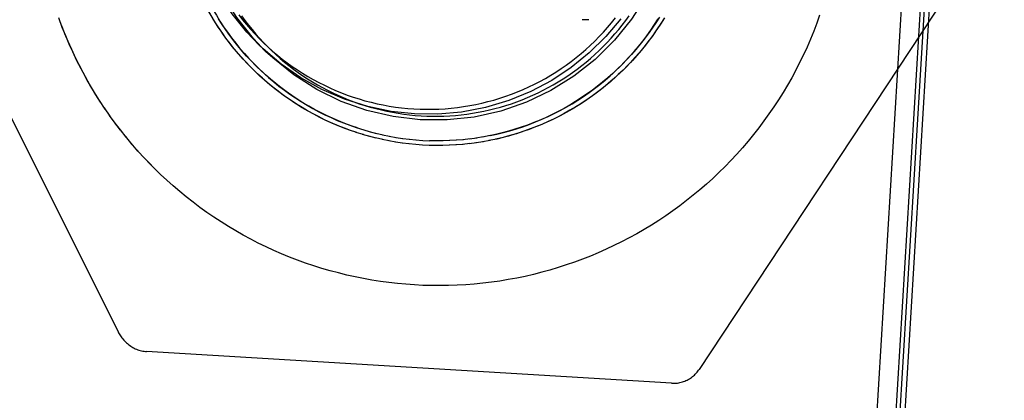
# Model space of a CAD drawing. Header units: inches. Extents: x 0 to 224, y 0 to 145.
# Tile 92 of 125: x 183.488 to 183.806, y 84.057 to 84.179. Entities that reach past the tile are written whole.
import ezdxf

# ---------------------------------------------------------------- set-up
doc = ezdxf.new("R2010")
doc.units = ezdxf.units.IN
doc.header["$LTSCALE"] = 12.302632
doc.header["$MEASUREMENT"] = 0
doc.linetypes.add('HIDDEN', pattern=[0.2, 0.1, -0.1])
doc.layers.add('02___PRT_ALL_AXES', color=7, linetype='CONTINUOUS')
doc.layers.add('DEFAULT_2', color=8, linetype='HIDDEN')

msp = doc.modelspace()

# ---------------------------------------------------------------- linework, layer by layer
at = {"layer": '02___PRT_ALL_AXES', "color": 8, "linetype": 'HIDDEN'}
for p, q in [((183.7905, 84.4831), (183.06562, 72.50532)), ((183.50204, 84.17676), (183.5009, 84.17986)), ((183.56553, 84.17099), (183.56754, 84.16903)), ((183.56879, 84.16991), (183.5665, 84.17213)), ((183.51744, 84.14816), (183.5156, 84.1508)), ((183.51906, 84.14593), (183.51727, 84.14839)), ((183.52077, 84.14368), (183.51899, 84.14602)), ((183.52448, 84.13913), (183.52245, 84.14157)), ((183.52641, 84.13692), (183.52422, 84.13945))]:
    msp.add_line(p, q, dxfattribs=at)
for points in [[(183.56551, 84.17101), (183.56153, 84.1752), (183.55681, 84.18108), (183.55268, 84.18741), (183.54916, 84.19413), (183.5463, 84.2012), (183.54412, 84.20858), (183.54267, 84.21616), (183.542, 84.22382), (183.54207, 84.2316)], [(183.56755, 84.16902), (183.56365, 84.17312), (183.55822, 84.17998), (183.55361, 84.1874), (183.54984, 84.1953), (183.54699, 84.20357), (183.54508, 84.2121), (183.54415, 84.22074), (183.54418, 84.22954)], [(183.69989, 84.22013), (183.69885, 84.21139), (183.69689, 84.20292), (183.69396, 84.19468), (183.69013, 84.18682), (183.68544, 84.17943), (183.67996, 84.17262), (183.67375, 84.16646), (183.66689, 84.16103), (183.65946, 84.15642), (183.65157, 84.15265), (183.6433, 84.1498), (183.63476, 84.14789), (183.62607, 84.14695), (183.61732, 84.14698), (183.60863, 84.148), (183.60011, 84.14998), (183.59187, 84.15291), (183.58401, 84.15673), (183.57662, 84.16142), (183.56981, 84.1669), (183.56755, 84.16902)], [(183.74604, 84.18067), (183.7451, 84.17807), (183.74411, 84.1755), (183.74306, 84.17295), (183.74196, 84.17042), (183.7408, 84.16791), (183.73959, 84.16543), (183.73833, 84.16297), (183.73702, 84.16055), (183.73566, 84.15815), (183.73424, 84.15578), (183.73278, 84.15344), (183.73127, 84.15113), (183.7297, 84.14886), (183.72809, 84.14662), (183.72644, 84.14441), (183.72473, 84.14224), (183.72298, 84.1401), (183.72119, 84.13801), (183.71935, 84.13595), (183.71747, 84.13393), (183.71555, 84.13195), (183.71358, 84.13002), (183.71158, 84.12812), (183.70953, 84.12627), (183.70744, 84.12446), (183.70532, 84.1227), (183.70316, 84.12098), (183.70097, 84.11931), (183.69874, 84.11768), (183.69647, 84.11611), (183.69417, 84.11458), (183.69184, 84.1131), (183.68948, 84.11167), (183.68709, 84.11029), (183.68468, 84.10896), (183.68223, 84.10769), (183.67976, 84.10646), (183.67726, 84.10529), (183.67473, 84.10417), (183.67219, 84.10311), (183.66962, 84.1021), (183.66703, 84.10114), (183.66442, 84.10024), (183.6618, 84.0994), (183.65915, 84.09861), (183.65649, 84.09788), (183.65382, 84.0972), (183.65113, 84.09658), (183.64843, 84.09602), (183.64571, 84.09552), (183.64299, 84.09507), (183.64026, 84.09468), (183.63752, 84.09435), (183.63477, 84.09408), (183.63202, 84.09387), (183.62927, 84.09371), (183.62651, 84.09361), (183.62375, 84.09358), (183.62099, 84.0936), (183.61823, 84.09367), (183.61548, 84.09381), (183.61272, 84.09401), (183.60998, 84.09426), (183.60723, 84.09457), (183.6045, 84.09494), (183.60177, 84.09537), (183.59906, 84.09586), (183.59635, 84.0964), (183.59366, 84.097), (183.59098, 84.09766), (183.58831, 84.09838), (183.58567, 84.09915), (183.58303, 84.09997), (183.58042, 84.10086), (183.57782, 84.1018), (183.57525, 84.10279), (183.5727, 84.10384), (183.57017, 84.10494), (183.56766, 84.10609), (183.56518, 84.1073), (183.56273, 84.10856), (183.5603, 84.10987), (183.5579, 84.11124), (183.55553, 84.11265), (183.55319, 84.11411), (183.55088, 84.11563), (183.54861, 84.11719), (183.54637, 84.1188), (183.54416, 84.12046), (183.54199, 84.12216), (183.53986, 84.12391), (183.53776, 84.1257), (183.5357, 84.12754), (183.53368, 84.12942), (183.53251, 84.13055)], [(183.5598, 84.18043), (183.56089, 84.17894), (183.56201, 84.17747), (183.56317, 84.17603), (183.56436, 84.17461), (183.56558, 84.17323), (183.56684, 84.17187), (183.56813, 84.17055), (183.56879, 84.16991)], [(183.68198, 84.17953), (183.67715, 84.17376), (183.6718, 84.1685), (183.66599, 84.16379), (183.65972, 84.15964), (183.653, 84.15608), (183.64589, 84.15317), (183.63836, 84.15095), (183.63066, 84.14947), (183.62306, 84.1488), (183.61548, 84.14888), (183.60794, 84.14969), (183.60044, 84.15126), (183.59293, 84.15365), (183.58566, 84.15676), (183.57888, 84.16052), (183.57257, 84.16489), (183.56678, 84.16979), (183.56551, 84.17101)], [(183.56879, 84.16991), (183.56946, 84.16926), (183.57081, 84.168), (183.57219, 84.16678), (183.57361, 84.16558), (183.57505, 84.16443), (183.57652, 84.1633), (183.57801, 84.16222), (183.57953, 84.16117), (183.58108, 84.16015), (183.58265, 84.15918), (183.58424, 84.15824), (183.58586, 84.15734), (183.5875, 84.15648), (183.58915, 84.15567), (183.59083, 84.15489), (183.59252, 84.15415), (183.59424, 84.15345), (183.59597, 84.1528), (183.59771, 84.15218), (183.59947, 84.15161), (183.60124, 84.15108), (183.60302, 84.1506), (183.60482, 84.15015), (183.60662, 84.14976), (183.60844, 84.1494), (183.61026, 84.14909), (183.61209, 84.14882), (183.61392, 84.1486), (183.61576, 84.14842), (183.61761, 84.14829), (183.61945, 84.1482), (183.6213, 84.14815), (183.62315, 84.14815), (183.625, 84.1482), (183.62684, 84.14829), (183.62869, 84.14842), (183.63053, 84.1486), (183.63236, 84.14882), (183.63419, 84.14909), (183.63601, 84.1494), (183.63783, 84.14976), (183.63963, 84.15016), (183.64143, 84.1506), (183.64321, 84.15108), (183.64498, 84.15161), (183.64674, 84.15218), (183.64849, 84.1528), (183.65021, 84.15345), (183.65193, 84.15415), (183.65362, 84.15489), (183.6553, 84.15567), (183.65695, 84.15649), (183.65859, 84.15735), (183.66021, 84.15824), (183.6618, 84.15918), (183.66337, 84.16016), (183.66492, 84.16117), (183.66644, 84.16222), (183.66793, 84.16331), (183.6694, 84.16443), (183.67084, 84.16559), (183.67226, 84.16678), (183.67364, 84.16801), (183.675, 84.16926), (183.67632, 84.17056), (183.67761, 84.17188), (183.67887, 84.17323), (183.68009, 84.17462), (183.68129, 84.17603), (183.68244, 84.17747), (183.68357, 84.17894), (183.68465, 84.18043)], [(183.51433, 84.15272), (183.51285, 84.15505), (183.51143, 84.15741), (183.51005, 84.1598), (183.50872, 84.16222), (183.50744, 84.16466), (183.50622, 84.16714), (183.50505, 84.16963), (183.50393, 84.17216), (183.50286, 84.1747), (183.50185, 84.17727)], [(183.51586, 84.15042), (183.51398, 84.15325), (183.51242, 84.15574), (183.51092, 84.15826), (183.50947, 84.16081), (183.50809, 84.1634), (183.50676, 84.16601), (183.50549, 84.16866), (183.50428, 84.17133), (183.50313, 84.17403), (183.50204, 84.17676)], [(183.5226, 84.14139), (183.52073, 84.14373), (183.51906, 84.14593)], [(183.53251, 84.13055), (183.53171, 84.13135), (183.52977, 84.13331), (183.52787, 84.13532), (183.52602, 84.13736)], [(183.5325, 84.13057), (183.53042, 84.13264), (183.52839, 84.13476), (183.52641, 84.13692)]]:
    msp.add_lwpolyline(points, dxfattribs=at)
at = {"layer": 'DEFAULT_2', "color": 8, "linetype": 'HIDDEN'}
for p, q in [((183.80553, 84.58237), (183.77019, 83.99845)), ((183.79038, 84.38011), (183.76779, 84.0068)), ((183.79156, 84.37895), (183.76897, 84.00565)), ((183.4443, 84.23025), (183.52, 84.07866)), ((183.80065, 84.20798), (183.70722, 84.06662)), ((183.67061, 84.1792), (183.66956, 84.17922)), ((183.67163, 84.17921), (183.67058, 84.17922)), ((183.59902, 84.14221), (183.59663, 84.14295)), ((183.60109, 84.14163), (183.59872, 84.1423)), ((183.59884, 84.14383), (183.60121, 84.14315)), ((183.60317, 84.14109), (183.60082, 84.14169)), ((183.60094, 84.14322), (183.60329, 84.14261)), ((183.60527, 84.14061), (183.60294, 84.14115)), ((183.60306, 84.14266), (183.60539, 84.14212)), ((183.60518, 84.14216), (183.60749, 84.14169)), ((183.60732, 84.14172), (183.60961, 84.14132)), ((183.60947, 84.14133), (183.61173, 84.14099)), ((183.61164, 84.141), (183.61387, 84.14073)), ((183.6356, 84.14112), (183.63318, 84.1408)), ((183.63776, 84.14147), (183.63531, 84.14109)), ((183.6399, 84.14188), (183.63743, 84.14143)), ((183.60738, 84.14019), (183.60507, 84.14065)), ((183.6095, 84.13981), (183.60722, 84.14021)), ((183.61163, 84.13949), (183.60937, 84.13983)), ((183.61377, 84.13923), (183.61154, 84.1395)), ((183.61591, 84.13902), (183.61371, 84.13923)), ((183.6138, 84.14073), (183.61601, 84.14051)), ((183.61806, 84.13886), (183.61589, 84.13901)), ((183.62025, 84.13875), (183.61807, 84.13885)), ((183.62244, 84.1387), (183.62021, 84.13876)), ((183.62253, 84.1402), (183.6203, 84.14025)), ((183.62463, 84.13871), (183.62236, 84.13871)), ((183.62471, 84.14021), (183.62245, 84.14021)), ((183.62682, 84.13877), (183.62452, 84.13871)), ((183.6269, 84.14028), (183.6246, 84.14022)), ((183.629, 84.13889), (183.62667, 84.13877)), ((183.62908, 84.1404), (183.62675, 84.14028)), ((183.63119, 84.13907), (183.62882, 84.13889)), ((183.63126, 84.14059), (183.62889, 84.1404)), ((183.63336, 84.13931), (183.63097, 84.13906)), ((183.63343, 84.14083), (183.63104, 84.14057)), ((183.63553, 84.1396), (183.63311, 84.13928)), ((183.63769, 84.13994), (183.63524, 84.13956)), ((183.63984, 84.14034), (183.63737, 84.1399)), ((183.64199, 84.1408), (183.63949, 84.14028)), ((183.52197, 84.07597), (183.52275, 84.0752)), ((183.69827, 84.06215), (183.52914, 84.07238))]:
    msp.add_line(p, q, dxfattribs=at)
for points in [[(183.56382, 84.16288), (183.56251, 84.16419), (183.56102, 84.16574), (183.55957, 84.16734), (183.55816, 84.16897), (183.5568, 84.17063), (183.55548, 84.17233), (183.5542, 84.17406), (183.55296, 84.17582), (183.55177, 84.17762), (183.55063, 84.17944), (183.54953, 84.1813), (183.54848, 84.18318), (183.54748, 84.18508), (183.54652, 84.18701), (183.54562, 84.18897), (183.54476, 84.19094), (183.54396, 84.19294), (183.5432, 84.19496), (183.5425, 84.19699), (183.54185, 84.19904), (183.54125, 84.20111), (183.54071, 84.2032), (183.54021, 84.20529)], [(183.56382, 84.16287), (183.56334, 84.16335), (183.5618, 84.16491), (183.56031, 84.16651), (183.55886, 84.16815), (183.55745, 84.16983), (183.55609, 84.17154), (183.55477, 84.17328), (183.55349, 84.17506), (183.55226, 84.17687), (183.55108, 84.17871), (183.54995, 84.18059), (183.54886, 84.18249), (183.54782, 84.18441), (183.54684, 84.18637), (183.5459, 84.18835), (183.54502, 84.19035), (183.54418, 84.19237), (183.5434, 84.19442), (183.54268, 84.19648), (183.542, 84.19856), (183.54138, 84.20066), (183.54082, 84.20278), (183.54031, 84.20491)], [(183.54139, 84.20699), (183.54186, 84.20485), (183.54238, 84.20273), (183.54296, 84.20062), (183.54359, 84.19853), (183.54427, 84.19645), (183.54501, 84.1944), (183.54581, 84.19236), (183.54665, 84.19035), (183.54755, 84.18835), (183.5485, 84.18638), (183.5495, 84.18444), (183.55056, 84.18253), (183.55166, 84.18064), (183.55281, 84.17878), (183.55401, 84.17695), (183.55526, 84.17516), (183.55655, 84.1734), (183.55789, 84.17167), (183.55927, 84.16998), (183.5607, 84.16832), (183.56217, 84.16671), (183.56369, 84.16513), (183.56487, 84.16395)], [(183.56486, 84.16395), (183.56439, 84.16442), (183.56288, 84.16596), (183.56141, 84.16753), (183.55999, 84.16914), (183.5586, 84.17078), (183.55726, 84.17247), (183.55597, 84.17418), (183.55471, 84.17593), (183.55351, 84.17771), (183.55234, 84.17952)], [(183.55888, 84.18079), (183.56011, 84.17921), (183.56138, 84.17766), (183.56269, 84.17614), (183.56403, 84.17466), (183.56542, 84.17322), (183.5665, 84.17213)], [(183.5665, 84.17213), (183.56684, 84.17181), (183.5683, 84.17044), (183.5698, 84.1691), (183.57133, 84.16781), (183.57289, 84.16656), (183.57448, 84.16535), (183.57611, 84.16418), (183.57776, 84.16305), (183.57945, 84.16197), (183.58116, 84.16093), (183.5829, 84.15994), (183.58467, 84.15899), (183.58646, 84.15809), (183.58827, 84.15724), (183.5901, 84.15644), (183.59196, 84.15568), (183.59383, 84.15497), (183.59572, 84.15431), (183.59763, 84.1537), (183.59955, 84.15314), (183.60149, 84.15263), (183.60344, 84.15218), (183.6054, 84.15177), (183.60737, 84.15142), (183.60935, 84.15111), (183.61133, 84.15086), (183.61333, 84.15066), (183.61532, 84.15052), (183.61733, 84.15042), (183.61933, 84.15038), (183.62133, 84.15039), (183.62333, 84.15045), (183.62533, 84.15057), (183.62733, 84.15073), (183.62932, 84.15095), (183.6313, 84.15122), (183.63328, 84.15155), (183.63525, 84.15192), (183.6372, 84.15235), (183.63915, 84.15283), (183.64108, 84.15335), (183.643, 84.15393), (183.6449, 84.15456), (183.64678, 84.15524), (183.64865, 84.15597), (183.65049, 84.15674), (183.65232, 84.15757), (183.65412, 84.15844), (183.6559, 84.15936), (183.65766, 84.16032), (183.65939, 84.16133), (183.66109, 84.16238), (183.66276, 84.16348), (183.66441, 84.16463), (183.66602, 84.16581), (183.66761, 84.16704), (183.66916, 84.16831), (183.67067, 84.16962), (183.67215, 84.17096), (183.6736, 84.17235), (183.67501, 84.17377), (183.67638, 84.17523), (183.67771, 84.17673), (183.679, 84.17826), (183.68026, 84.17982)], [(183.69439, 84.18008), (183.69324, 84.17826), (183.69205, 84.17648), (183.69081, 84.17472), (183.68953, 84.17299), (183.6882, 84.1713), (183.68683, 84.16965), (183.68542, 84.16803), (183.68396, 84.16644), (183.68247, 84.1649), (183.68093, 84.16339), (183.67936, 84.16192), (183.67775, 84.1605), (183.67611, 84.15911), (183.67443, 84.15777), (183.67271, 84.15647), (183.67096, 84.15522), (183.66919, 84.15401), (183.66738, 84.15285), (183.66554, 84.15174), (183.66367, 84.15067), (183.66178, 84.14965), (183.65986, 84.14868), (183.65791, 84.14777), (183.65595, 84.1469), (183.65396, 84.14608), (183.65195, 84.14531), (183.64992, 84.1446), (183.64788, 84.14394), (183.64581, 84.14333), (183.64374, 84.14277), (183.64165, 84.14227), (183.63954, 84.14182)], [(183.6399, 84.14188), (183.64204, 84.14235), (183.64416, 84.14287), (183.64627, 84.14345), (183.64836, 84.14408), (183.65044, 84.14476), (183.65249, 84.1455), (183.65453, 84.1463), (183.65655, 84.14714), (183.65854, 84.14804), (183.66051, 84.14899), (183.66245, 84.15), (183.66437, 84.15105), (183.66625, 84.15215), (183.66811, 84.1533), (183.66994, 84.1545), (183.67173, 84.15575), (183.6735, 84.15704), (183.67522, 84.15838), (183.67692, 84.15977), (183.67857, 84.1612), (183.68019, 84.16267), (183.68177, 84.16418), (183.6833, 84.16573), (183.6848, 84.16733), (183.68625, 84.16896), (183.68767, 84.17063), (183.68903, 84.17233), (183.69035, 84.17407), (183.69163, 84.17585), (183.69286, 84.17766), (183.69404, 84.1795)], [(183.69602, 84.17987), (183.69488, 84.17804), (183.69371, 84.17624), (183.69248, 84.17447), (183.69121, 84.17273), (183.6899, 84.17102), (183.68854, 84.16935), (183.68714, 84.16771), (183.6857, 84.16611), (183.68423, 84.16454), (183.68271, 84.16302), (183.68115, 84.16153), (183.67956, 84.16008), (183.67793, 84.15867), (183.67626, 84.15731), (183.67456, 84.15598), (183.67283, 84.15471), (183.67107, 84.15347), (183.66927, 84.15228), (183.66745, 84.15114), (183.6656, 84.15004), (183.66372, 84.14899), (183.66181, 84.14798), (183.65988, 84.14703), (183.65793, 84.14613), (183.65595, 84.14527), (183.65395, 84.14447), (183.65193, 84.14371), (183.6499, 84.14301), (183.64785, 84.14236), (183.64578, 84.14176), (183.64369, 84.14121), (183.6416, 84.14072)], [(183.69568, 84.17929), (183.69451, 84.17744), (183.6933, 84.17562), (183.69204, 84.17383), (183.69073, 84.17207), (183.68938, 84.17035), (183.68798, 84.16867), (183.68654, 84.16702), (183.68506, 84.16541), (183.68354, 84.16383), (183.68198, 84.1623), (183.68038, 84.1608), (183.67874, 84.15935), (183.67707, 84.15794), (183.67536, 84.15658), (183.67361, 84.15526), (183.67183, 84.15398), (183.67002, 84.15275), (183.66818, 84.15157), (183.66631, 84.15044), (183.66441, 84.14935), (183.66248, 84.14832), (183.66052, 84.14733), (183.65854, 84.14639), (183.65654, 84.14551), (183.65452, 84.14468), (183.65247, 84.1439), (183.65041, 84.14317), (183.64833, 84.1425), (183.64623, 84.14188), (183.64411, 84.14131), (183.64199, 84.1408)], [(183.59709, 84.14439), (183.59506, 84.14509), (183.59304, 84.14584), (183.59105, 84.14664), (183.58908, 84.14749), (183.58712, 84.14839), (183.5852, 84.14935), (183.5833, 84.15035), (183.58142, 84.1514), (183.57957, 84.1525), (183.57775, 84.15365), (183.57597, 84.15484), (183.57421, 84.15608), (183.57248, 84.15736), (183.57079, 84.15869), (183.56914, 84.16006), (183.56752, 84.16148), (183.56593, 84.16293), (183.56486, 84.16395)], [(183.56487, 84.16395), (183.56524, 84.16359), (183.56683, 84.16209), (183.56846, 84.16064), (183.57013, 84.15923), (183.57184, 84.15786), (183.57358, 84.15654), (183.57535, 84.15526), (183.57716, 84.15403), (183.579, 84.15285), (183.58087, 84.15172), (183.58277, 84.15064), (183.5847, 84.1496), (183.58665, 84.14862), (183.58863, 84.14769), (183.59063, 84.14681), (183.59265, 84.14598), (183.5947, 84.14521), (183.59676, 84.14449), (183.59914, 84.14374)], [(183.59492, 84.14354), (183.5929, 84.14428), (183.5909, 84.14508), (183.58891, 84.14592), (183.58695, 84.14681), (183.58502, 84.14776), (183.58311, 84.14875), (183.58122, 84.14979), (183.57936, 84.15087), (183.57753, 84.15201), (183.57573, 84.15319), (183.57396, 84.15441), (183.57222, 84.15568), (183.57051, 84.157), (183.56884, 84.15835), (183.5672, 84.15975), (183.5656, 84.16119), (183.56404, 84.16267), (183.56382, 84.16288)], [(183.59696, 84.14285), (183.59456, 84.14367), (183.59251, 84.14443), (183.59048, 84.14525), (183.58847, 84.14611), (183.58648, 84.14703), (183.58452, 84.148), (183.58259, 84.14903), (183.58068, 84.1501), (183.5788, 84.15122), (183.57695, 84.15238), (183.57513, 84.1536), (183.57334, 84.15486), (183.57158, 84.15616), (183.56986, 84.15752), (183.56817, 84.15891), (183.56652, 84.16035), (183.56491, 84.16183), (183.56382, 84.16287)], [(183.61598, 84.14051), (183.61816, 84.14035), (183.62034, 84.14024)], [(183.52, 84.07866), (183.52015, 84.07838), (183.52034, 84.07804), (183.52055, 84.0777), (183.52077, 84.07738), (183.521, 84.07706), (183.52125, 84.07675), (183.52151, 84.07645), (183.52177, 84.07616), (183.52196, 84.07598)], [(183.52276, 84.0752), (183.52306, 84.07492), (183.52338, 84.07464), (183.52371, 84.07438), (183.52406, 84.07413), (183.52441, 84.07389), (183.52478, 84.07368), (183.52515, 84.07347), (183.52553, 84.07329), (183.52592, 84.07312), (183.52632, 84.07296), (183.52672, 84.07282), (183.52713, 84.0727), (183.52754, 84.0726), (183.52796, 84.07252), (183.52838, 84.07245), (183.5288, 84.0724), (183.52914, 84.07238)], [(183.69827, 84.06215), (183.69859, 84.06214), (183.699, 84.06213), (183.69941, 84.06215), (183.69982, 84.06218), (183.70023, 84.06222), (183.70063, 84.06229), (183.70103, 84.06237), (183.70143, 84.06246), (183.70182, 84.06258), (183.70221, 84.06271), (183.70259, 84.06285), (183.70297, 84.06301), (183.70334, 84.06318), (183.7037, 84.06338), (183.70406, 84.06358), (183.7044, 84.0638), (183.70474, 84.06403), (183.70507, 84.06428), (183.70538, 84.06454), (183.70569, 84.06481), (183.70598, 84.0651), (183.70626, 84.06539), (183.70653, 84.0657), (183.70679, 84.06602), (183.70703, 84.06635), (183.70722, 84.06662)]]:
    msp.add_lwpolyline(points, dxfattribs=at)

doc.saveas('drawing.dxf')
